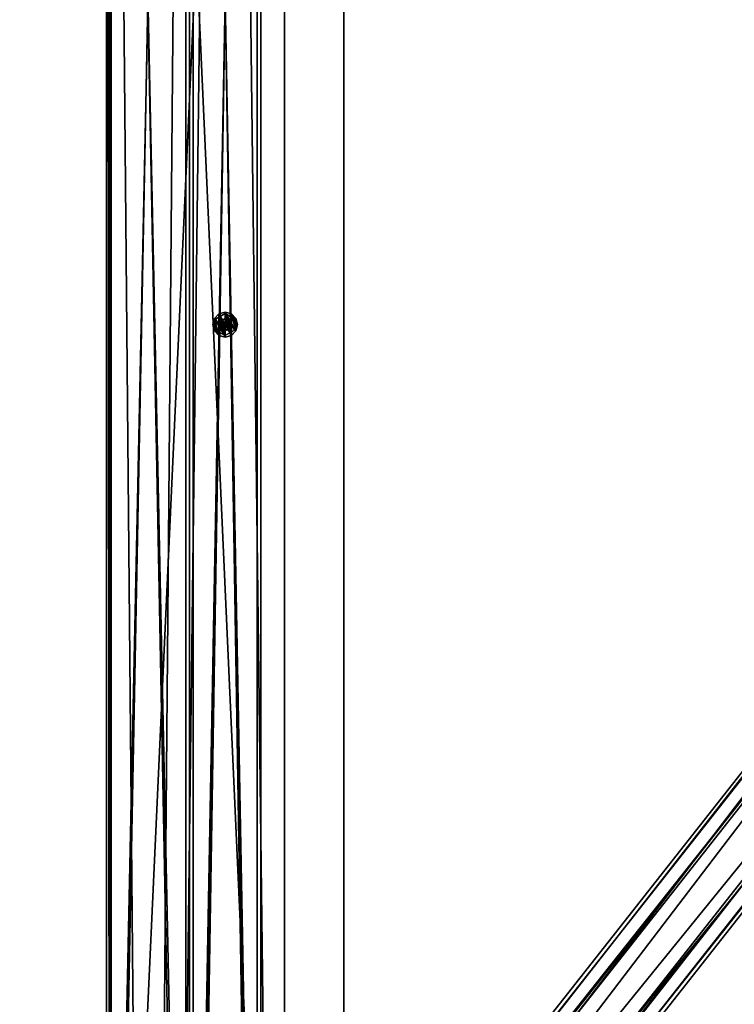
# Model space of a CAD drawing. Header units: millimetres. Extents: x 60485 to 71303, y 100 to 16900.
# Tile 186 of 256: x 62027 to 62629, y 5898 to 6727. Entities that reach past the tile are written whole.
import ezdxf

# ---------------------------------------------------------------- set-up
doc = ezdxf.new("R2010")
doc.units = ezdxf.units.MM
for name, color, linetype in [('1', 7, 'Continuous'), ('13', 7, 'Continuous'), ('3', 7, 'Continuous'), ('4', 7, 'Continuous'), ('95', 7, 'Continuous')]:
    doc.layers.add(name, color=color, linetype=linetype)

msp = doc.modelspace()

# ---------------------------------------------------------------- meshes
at = {"layer": '1', "color": 7}
mesh = msp.add_polyface(dxfattribs=at)
corners = [(62099.99, 300, 2950), (62099.99, 300, 0), (62099.99, 16700, 0), (62099.99, 16700, 2950), (62299.99, 300, 0), (62299.99, 16700, 0), (62299.99, 300, 2950), (62299.99, 16700, 2950)]
mesh.append_faces([[corners[k] for k in face] for face in [(0, 2, 3, 3), (1, 5, 2, 2), (4, 7, 5, 5), (6, 3, 7, 7), (1, 6, 4, 4), (3, 5, 7, 7)]], dxfattribs={"vtx0": -1, "color": 7})
mesh.append_faces([[corners[k] for k in face] for face in [(0, 1, 2, 2), (1, 4, 5, 5), (4, 6, 7, 7), (6, 0, 3, 3), (1, 0, 6, 6), (3, 2, 5, 5)]], dxfattribs={"vtx2": -1, "vtx3": -1, "color": 7})
at = {"layer": '13', "color": 20}
mesh = msp.add_polyface(dxfattribs=at)
corners = [(62199.99, 6464.99, 2967), (62202.49, 6465.66, 2967), (62202.49, 6465.66, 2949), (62199.99, 6464.99, 2949), (62204.32, 6467.49, 2967), (62204.32, 6467.49, 2949), (62204.99, 6469.99, 2949), (62195.66, 6467.49, 2967), (62197.49, 6465.66, 2967), (62197.49, 6465.66, 2949), (62195.66, 6467.49, 2949), (62199.99, 6474.99, 2967), (62197.49, 6474.32, 2967), (62194.99, 6469.99, 2967), (62195.66, 6472.49, 2949), (62197.49, 6474.32, 2949), (62199.99, 6465.02, 2949), (62204.3, 6467.5, 2949), (62204.3, 6467.5, 2884), (62199.99, 6465.02, 2884), (62195.68, 6467.5, 2949), (62195.68, 6467.5, 2884), (62195.68, 6472.48, 2949), (62207.99, 6465.37, 2963.04), (62207.99, 6474.61, 2955), (62207.99, 6465.37, 2955), (62191.99, 6474.61, 2963.04), (62191.99, 6465.37, 2963.04), (62191.99, 6465.37, 2955), (62199.99, 6460.76, 2955), (62199.99, 6479.23, 2963.04), (62199.99, 6460.76, 2963.04), (62191.99, 6474.61, 2955), (62199.99, 6479.23, 2955), (62209.09, 6464.74, 2955), (62210.49, 6469.99, 2953), (62209.09, 6464.74, 2953), (62189.49, 6469.99, 2955), (62190.9, 6464.74, 2955), (62190.9, 6464.74, 2953), (62205.24, 6479.09, 2955), (62205.24, 6460.9, 2955), (62199.99, 6480.49, 2955), (62199.99, 6459.49, 2955), (62194.74, 6479.09, 2955), (62194.74, 6460.9, 2955), (62190.9, 6475.24, 2955), (62194.74, 6460.9, 2953), (62189.49, 6469.99, 2953), (62194.74, 6479.09, 2953), (62199.99, 6459.49, 2953), (62205.24, 6460.9, 2953), (62199.99, 6480.49, 2953)]
mesh.append_faces([[corners[k] for k in face] for face in [(0, 2, 3, 3), (1, 5, 2, 2), (4, 6, 5, 5), (7, 9, 10, 10), (8, 3, 9, 9), (13, 8, 7, 7), (16, 18, 19, 19), (20, 19, 21, 21), (23, 24, 25, 25), (27, 29, 28, 28), (26, 31, 27, 27), (29, 32, 28, 28), (34, 35, 36, 36), (47, 48, 39, 39)]], dxfattribs={"vtx0": -1, "color": 20})
mesh.append_faces([[corners[k] for k in face] for face in [(11, 1, 0, 0), (12, 0, 8, 8), (14, 10, 9, 9), (14, 9, 3, 3), (15, 3, 2, 2), (22, 17, 16, 16), (30, 23, 31, 31), (33, 29, 25, 25), (40, 34, 41, 41), (42, 41, 43, 43), (44, 43, 45, 45), (46, 45, 38, 38), (49, 50, 51, 51), (52, 51, 36, 36)]], dxfattribs={"vtx0": -1, "vtx2": -1, "vtx3": -1, "color": 20})
mesh.append_faces([[corners[k] for k in face] for face in [(0, 1, 2, 2), (1, 4, 5, 5), (7, 8, 9, 9), (8, 0, 3, 3), (16, 17, 18, 18), (20, 16, 19, 19), (26, 27, 28, 28), (37, 38, 39, 39)]], dxfattribs={"vtx2": -1, "vtx3": -1, "color": 20})
mesh = msp.add_polyface(dxfattribs=at)
corners = [(62199.99, 6474.99, 2967), (62197.49, 6474.32, 2967), (62197.49, 6474.32, 2949), (62199.99, 6474.99, 2949), (62195.66, 6472.49, 2967), (62195.66, 6472.49, 2949), (62194.99, 6469.99, 2967), (62194.99, 6469.99, 2949), (62199.99, 6464.99, 2967), (62197.49, 6465.66, 2967), (62199.99, 6464.99, 2949), (62202.49, 6465.66, 2949), (62199.99, 6474.97, 2949), (62195.68, 6472.48, 2949), (62195.68, 6472.48, 2884), (62199.99, 6474.97, 2884), (62195.68, 6467.5, 2884), (62204.3, 6467.5, 2949), (62199.99, 6465.02, 2884), (62199.99, 6479.23, 2963.04), (62191.99, 6474.61, 2963.04), (62191.99, 6474.61, 2955), (62199.99, 6479.23, 2955), (62191.99, 6465.37, 2955), (62199.99, 6460.76, 2963.04), (62199.99, 6460.76, 2955), (62199.99, 6470.57, 2964.04), (62199.49, 6470.28, 2964.04), (62199.49, 6470.28, 2963.04), (62199.99, 6470.57, 2963.04), (62199.99, 6470.49, 2950), (62199.74, 6470.43, 2950), (62199.74, 6470.43, 2949), (62199.99, 6470.49, 2949), (62199.56, 6470.24, 2950), (62199.56, 6470.24, 2949), (62199.99, 6480.49, 2955), (62194.74, 6479.09, 2955), (62194.74, 6479.09, 2953), (62199.99, 6480.49, 2953), (62190.9, 6475.24, 2955), (62190.9, 6475.24, 2953), (62189.49, 6469.99, 2955), (62189.49, 6469.99, 2953), (62199.99, 6459.49, 2955), (62194.74, 6460.9, 2955), (62194.74, 6460.9, 2953), (62199.99, 6459.49, 2953)]
mesh.append_faces([[corners[k] for k in face] for face in [(0, 2, 3, 3), (1, 5, 2, 2), (4, 7, 5, 5), (12, 14, 15, 15), (13, 16, 14, 14), (19, 21, 22, 22), (20, 23, 21, 21), (26, 28, 29, 29), (30, 32, 33, 33), (31, 35, 32, 32), (36, 38, 39, 39), (37, 41, 38, 38), (40, 43, 41, 41)]], dxfattribs={"vtx0": -1, "color": 20})
mesh.append_faces([[corners[k] for k in face] for face in [(0, 8, 1, 1), (1, 9, 4, 4), (5, 10, 2, 2), (2, 11, 3, 3), (12, 17, 13, 13), (14, 18, 15, 15), (19, 24, 20, 20), (21, 25, 22, 22), (36, 44, 37, 37), (37, 45, 40, 40), (43, 46, 41, 41), (41, 47, 38, 38)]], dxfattribs={"vtx0": -1, "vtx1": -1, "color": 20})
mesh.append_faces([[corners[k] for k in face] for face in [(0, 1, 2, 2), (1, 4, 5, 5), (4, 6, 7, 7), (12, 13, 14, 14), (19, 20, 21, 21), (26, 27, 28, 28), (30, 31, 32, 32), (31, 34, 35, 35), (36, 37, 38, 38), (37, 40, 41, 41), (40, 42, 43, 43)]], dxfattribs={"vtx2": -1, "vtx3": -1, "color": 20})
mesh = msp.add_polyface(dxfattribs=at)
corners = [(62194.99, 6469.99, 2967), (62195.66, 6467.49, 2967), (62195.66, 6467.49, 2949), (62194.99, 6469.99, 2949), (62195.66, 6472.49, 2967), (62197.49, 6465.66, 2967), (62195.66, 6472.49, 2949), (62195.68, 6472.48, 2949), (62195.68, 6467.5, 2949), (62195.68, 6467.5, 2884), (62199.99, 6465.02, 2949), (62199.99, 6465.02, 2884), (62195.68, 6472.48, 2884), (62199.49, 6470.28, 2964.04), (62199.49, 6469.7, 2964.04), (62199.49, 6469.7, 2963.04), (62199.49, 6470.28, 2963.04), (62199.99, 6469.42, 2964.04), (62199.99, 6469.42, 2963.04), (62199.99, 6470.57, 2964.04), (62200.49, 6469.7, 2964.04), (62200.49, 6469.7, 2963.04), (62199.99, 6470.57, 2963.04), (62199.56, 6470.24, 2950), (62199.49, 6469.99, 2950), (62199.49, 6469.99, 2949), (62199.56, 6470.24, 2949), (62199.56, 6469.74, 2950), (62199.56, 6469.74, 2949), (62199.74, 6469.56, 2950), (62199.74, 6469.56, 2949), (62199.99, 6469.49, 2950), (62199.99, 6469.49, 2949), (62199.99, 6470.49, 2950), (62199.74, 6470.43, 2950), (62199.74, 6470.43, 2949), (62200.24, 6469.56, 2949), (62199.99, 6470.49, 2949), (62189.49, 6469.99, 2955), (62190.9, 6464.74, 2953), (62189.49, 6469.99, 2953), (62190.9, 6475.24, 2955), (62190.9, 6464.74, 2955)]
mesh.append_faces([[corners[k] for k in face] for face in [(0, 2, 3, 3), (2, 6, 3, 3), (7, 10, 8, 8), (11, 12, 9, 9), (13, 15, 16, 16), (14, 18, 15, 15), (13, 17, 14, 14), (18, 16, 15, 15), (23, 25, 26, 26), (24, 28, 25, 25), (27, 30, 28, 28), (29, 32, 30, 30), (23, 27, 24, 24), (30, 25, 28, 28), (38, 39, 40, 40), (41, 42, 38, 38)]], dxfattribs={"vtx0": -1, "color": 20})
mesh.append_faces([[corners[k] for k in face] for face in [(4, 5, 0, 0), (19, 20, 13, 13), (16, 21, 22, 22), (33, 31, 34, 34), (34, 29, 23, 23), (25, 30, 26, 26), (26, 32, 35, 35), (35, 36, 37, 37)]], dxfattribs={"vtx0": -1, "vtx1": -1, "color": 20})
mesh.append_faces([[corners[k] for k in face] for face in [(13, 20, 17, 17), (34, 31, 29, 29), (23, 29, 27, 27), (26, 30, 32, 32)]], dxfattribs={"vtx0": -1, "vtx2": -1, "vtx3": -1, "color": 20})
mesh.append_faces([[corners[k] for k in face] for face in [(0, 1, 2, 2), (7, 8, 9, 9), (13, 14, 15, 15), (14, 17, 18, 18), (23, 24, 25, 25), (24, 27, 28, 28), (27, 29, 30, 30), (29, 31, 32, 32)]], dxfattribs={"vtx2": -1, "vtx3": -1, "color": 20})
mesh = msp.add_polyface(dxfattribs=at)
corners = [(62202.49, 5874.32, 2967), (62199.99, 5874.99, 2967), (62199.99, 5874.99, 2949), (62202.49, 5874.32, 2949), (62197.49, 5874.32, 2967), (62197.49, 5874.32, 2949), (62204.3, 5872.48, 2949), (62199.99, 5874.97, 2949), (62199.99, 5874.97, 2884), (62195.68, 5872.48, 2884), (62207.99, 5874.61, 2963.04), (62199.99, 5879.23, 2963.04), (62199.99, 5879.23, 2955), (62207.99, 5874.61, 2955), (62191.99, 5874.61, 2963.04), (62191.99, 5874.61, 2955), (62209.09, 5875.24, 2955), (62205.24, 5879.09, 2955), (62205.24, 5879.09, 2953), (62209.09, 5875.24, 2953), (62199.99, 5880.49, 2955), (62199.99, 5880.49, 2953), (62194.74, 5879.09, 2955), (62194.74, 5879.09, 2953), (62190.9, 5875.24, 2955), (62190.9, 5875.24, 2953), (62209.09, 5864.74, 2955), (62205.24, 5860.9, 2955), (62199.99, 5859.49, 2955), (62205.24, 5860.9, 2953), (62210.49, 5869.99, 2953), (62199.99, 6460.76, 2963.04), (62207.99, 6465.37, 2963.04), (62207.99, 6465.37, 2955), (62199.99, 6460.76, 2955), (62191.99, 6465.37, 2963.04), (62199.99, 6459.49, 2955), (62205.24, 6460.9, 2955), (62205.24, 6460.9, 2953), (62199.99, 6459.49, 2953), (62209.09, 6464.74, 2955), (62209.09, 6464.74, 2953), (62190.9, 6464.74, 2955), (62194.74, 6460.9, 2955), (62194.74, 6460.9, 2953), (62190.9, 6464.74, 2953), (62190.9, 6475.24, 2953)]
mesh.append_faces([[corners[k] for k in face] for face in [(0, 2, 3, 3), (1, 5, 2, 2), (7, 9, 8, 8), (10, 12, 13, 13), (11, 15, 12, 12), (16, 18, 19, 19), (17, 21, 18, 18), (20, 23, 21, 21), (22, 25, 23, 23), (18, 30, 19, 19), (31, 33, 34, 34), (36, 38, 39, 39), (37, 41, 38, 38), (42, 44, 45, 45), (43, 39, 44, 44)]], dxfattribs={"vtx0": -1, "color": 20})
mesh.append_faces([[corners[k] for k in face] for face in [(16, 26, 17, 17), (17, 27, 20, 20), (20, 28, 22, 22), (23, 29, 21, 21), (21, 29, 18, 18)]], dxfattribs={"vtx0": -1, "vtx1": -1, "color": 20})
mesh.append_faces([[corners[k] for k in face] for face in [(46, 44, 39, 39)]], dxfattribs={"vtx0": -1, "vtx2": -1, "vtx3": -1, "color": 20})
mesh.append_faces([[corners[k] for k in face] for face in [(0, 1, 2, 2), (1, 4, 5, 5), (6, 7, 8, 8), (10, 11, 12, 12), (11, 14, 15, 15), (16, 17, 18, 18), (17, 20, 21, 21), (20, 22, 23, 23), (22, 24, 25, 25), (31, 32, 33, 33), (35, 31, 34, 34), (36, 37, 38, 38), (37, 40, 41, 41), (42, 43, 44, 44), (43, 36, 39, 39)]], dxfattribs={"vtx2": -1, "vtx3": -1, "color": 20})
mesh = msp.add_polyface(dxfattribs=at)
corners = [(62204.99, 6469.99, 2967), (62204.32, 6472.49, 2967), (62204.32, 6472.49, 2949), (62204.99, 6469.99, 2949), (62202.49, 6474.32, 2967), (62202.49, 6474.32, 2949), (62199.99, 6474.99, 2967), (62199.99, 6474.99, 2949), (62204.32, 6467.49, 2967), (62202.49, 6465.66, 2967), (62204.32, 6467.49, 2949), (62204.3, 6467.5, 2949), (62204.3, 6472.48, 2949), (62204.3, 6472.48, 2884), (62199.99, 6474.97, 2949), (62199.99, 6474.97, 2884), (62204.3, 6467.5, 2884), (62207.99, 6465.37, 2963.04), (62207.99, 6474.61, 2963.04), (62207.99, 6474.61, 2955), (62199.99, 6479.23, 2963.04), (62199.99, 6479.23, 2955), (62207.99, 6465.37, 2955), (62200.49, 6470.28, 2964.04), (62199.99, 6470.57, 2964.04), (62199.99, 6470.57, 2963.04), (62200.24, 6470.43, 2950), (62199.99, 6470.49, 2950), (62199.99, 6470.49, 2949), (62200.24, 6470.43, 2949), (62210.49, 6469.99, 2955), (62209.09, 6475.24, 2955), (62209.09, 6475.24, 2953), (62210.49, 6469.99, 2953), (62205.24, 6479.09, 2955), (62205.24, 6479.09, 2953), (62199.99, 6480.49, 2955), (62199.99, 6480.49, 2953), (62209.09, 6464.74, 2955), (62205.24, 6460.9, 2955), (62194.74, 6479.09, 2953), (62205.24, 6460.9, 2953), (62209.09, 6464.74, 2953)]
mesh.append_faces([[corners[k] for k in face] for face in [(0, 2, 3, 3), (1, 5, 2, 2), (4, 7, 5, 5), (5, 3, 2, 2), (12, 15, 13, 13), (11, 14, 12, 12), (15, 16, 13, 13), (18, 21, 19, 19), (17, 20, 18, 18), (21, 22, 19, 19), (26, 28, 29, 29), (30, 32, 33, 33), (31, 35, 32, 32), (34, 37, 35, 35), (35, 33, 32, 32)]], dxfattribs={"vtx0": -1, "color": 20})
mesh.append_faces([[corners[k] for k in face] for face in [(1, 8, 4, 4), (4, 9, 6, 6), (7, 10, 5, 5), (31, 38, 34, 34), (34, 39, 36, 36), (40, 41, 37, 37), (37, 42, 35, 35)]], dxfattribs={"vtx0": -1, "vtx1": -1, "color": 20})
mesh.append_faces([[corners[k] for k in face] for face in [(5, 10, 3, 3), (35, 42, 33, 33)]], dxfattribs={"vtx0": -1, "vtx2": -1, "vtx3": -1, "color": 20})
mesh.append_faces([[corners[k] for k in face] for face in [(0, 1, 2, 2), (1, 4, 5, 5), (4, 6, 7, 7), (11, 12, 13, 13), (12, 14, 15, 15), (17, 18, 19, 19), (18, 20, 21, 21), (23, 24, 25, 25), (26, 27, 28, 28), (30, 31, 32, 32), (31, 34, 35, 35), (34, 36, 37, 37)]], dxfattribs={"vtx2": -1, "vtx3": -1, "color": 20})
mesh = msp.add_polyface(dxfattribs=at)
corners = [(62204.32, 6467.49, 2967), (62204.99, 6469.99, 2967), (62204.99, 6469.99, 2949), (62204.32, 6472.49, 2967), (62202.49, 6474.32, 2967), (62202.49, 6465.66, 2967), (62199.99, 6474.99, 2949), (62202.49, 6465.66, 2949), (62204.32, 6467.49, 2949), (62204.3, 6467.5, 2949), (62204.3, 6472.48, 2884), (62204.3, 6467.5, 2884), (62199.99, 6474.97, 2884), (62199.99, 6465.02, 2884), (62199.99, 6469.42, 2964.04), (62200.49, 6469.7, 2964.04), (62200.49, 6469.7, 2963.04), (62199.99, 6469.42, 2963.04), (62200.49, 6470.28, 2964.04), (62200.49, 6470.28, 2963.04), (62199.99, 6470.57, 2963.04), (62199.99, 6470.57, 2964.04), (62199.49, 6470.28, 2963.04), (62199.99, 6469.49, 2950), (62200.24, 6469.56, 2950), (62200.24, 6469.56, 2949), (62199.99, 6469.49, 2949), (62200.42, 6469.74, 2950), (62200.42, 6469.74, 2949), (62200.49, 6469.99, 2950), (62200.49, 6469.99, 2949), (62200.42, 6470.24, 2950), (62200.42, 6470.24, 2949), (62200.24, 6470.43, 2950), (62200.24, 6470.43, 2949), (62199.99, 6470.49, 2950), (62199.74, 6470.43, 2949), (62199.99, 6470.49, 2949), (62209.09, 6464.74, 2955), (62210.49, 6469.99, 2955), (62210.49, 6469.99, 2953), (62209.09, 6475.24, 2955)]
mesh.append_faces([[corners[k] for k in face] for face in [(0, 3, 1, 1), (9, 10, 11, 11), (14, 16, 17, 17), (15, 19, 16, 16), (18, 20, 19, 19), (15, 21, 18, 18), (20, 16, 19, 19), (23, 25, 26, 26), (24, 28, 25, 25), (27, 30, 28, 28), (29, 32, 30, 30), (31, 34, 32, 32), (27, 31, 29, 29), (34, 30, 32, 32), (38, 41, 39, 39)]], dxfattribs={"vtx0": -1, "color": 20})
mesh.append_faces([[corners[k] for k in face] for face in [(31, 27, 33, 33), (33, 24, 35, 35), (37, 28, 34, 34)]], dxfattribs={"vtx0": -1, "vtx1": -1, "color": 20})
mesh.append_faces([[corners[k] for k in face] for face in [(4, 0, 5, 5), (6, 7, 8, 8), (12, 13, 11, 11), (22, 17, 16, 16), (33, 27, 24, 24), (35, 24, 23, 23), (36, 26, 25, 25), (37, 25, 28, 28), (34, 28, 30, 30)]], dxfattribs={"vtx0": -1, "vtx2": -1, "vtx3": -1, "color": 20})
mesh.append_faces([[corners[k] for k in face] for face in [(0, 1, 2, 2), (14, 15, 16, 16), (15, 18, 19, 19), (23, 24, 25, 25), (24, 27, 28, 28), (27, 29, 30, 30), (29, 31, 32, 32), (31, 33, 34, 34), (38, 39, 40, 40)]], dxfattribs={"vtx2": -1, "vtx3": -1, "color": 20})
at = {"layer": '3', "color": 91}
mesh = msp.add_polyface(dxfattribs=at)
corners = [(63089.44, 6665.43, 4927.88), (63132.59, 6634.38, 4918.39), (60710.56, 3556.21, 3977.3), (60667.41, 3587.26, 3986.79), (63132.59, 6612.74, 4989.16), (60710.56, 3534.57, 4048.06), (63089.44, 6643.79, 4998.65), (60667.41, 3565.62, 4057.56), (63087.04, 6668.03, 4925.54), (63087.04, 6644.64, 5002.05), (60665.02, 3566.47, 4060.95), (60665.02, 3589.86, 3984.45), (63134.98, 6610.14, 4991.5), (60712.96, 3531.97, 4050.4), (63134.98, 6633.53, 4914.99), (60712.96, 3555.36, 3973.9)]
mesh.append_faces([[corners[k] for k in face] for face in [(0, 2, 3, 3), (1, 5, 2, 2), (4, 7, 5, 5), (6, 3, 7, 7), (8, 10, 11, 11), (9, 13, 10, 10), (12, 15, 13, 13), (14, 11, 15, 15)]], dxfattribs={"vtx0": -1, "color": 91})
mesh.append_faces([[corners[k] for k in face] for face in [(6, 8, 0, 0), (12, 4, 14, 14), (14, 0, 8, 8), (11, 3, 15, 15), (3, 10, 7, 7), (7, 10, 5, 5), (15, 2, 13, 13), (2, 15, 3, 3), (13, 5, 10, 10)]], dxfattribs={"vtx0": -1, "vtx1": -1, "color": 91})
mesh.append_faces([[corners[k] for k in face] for face in [(9, 6, 4, 4), (6, 9, 8, 8), (4, 12, 9, 9), (14, 4, 1, 1), (14, 1, 0, 0), (3, 11, 10, 10), (13, 2, 5, 5)]], dxfattribs={"vtx0": -1, "vtx2": -1, "vtx3": -1, "color": 91})
mesh.append_faces([[corners[k] for k in face] for face in [(0, 1, 2, 2), (1, 4, 5, 5), (4, 6, 7, 7), (6, 0, 3, 3), (8, 9, 10, 10), (9, 12, 13, 13), (12, 14, 15, 15), (14, 8, 11, 11)]], dxfattribs={"vtx2": -1, "vtx3": -1, "color": 91})
at = {"layer": '4', "color": 171}
mesh = msp.add_polyface(dxfattribs=at)
corners = [(62172.99, 8407, 5454.06), (62172.99, 8373, 5408.11), (62172.99, 5117, 4412.65), (62172.99, 5083, 4437.81), (62226.99, 8373, 5408.11), (62226.99, 5117, 4412.65), (62226.99, 8407, 5454.06), (62226.99, 5083, 4437.81), (62169.99, 8410, 5458.11), (62229.99, 8410, 5458.11), (62229.99, 5080, 4440.03), (62169.99, 5080, 4440.03), (62229.99, 8370, 5404.06), (62229.99, 5120, 4410.43), (62169.99, 8370, 5404.06), (62169.99, 5120, 4410.43)]
mesh.append_faces([[corners[k] for k in face] for face in [(0, 2, 3, 3), (1, 5, 2, 2), (4, 7, 5, 5), (6, 3, 7, 7), (8, 10, 11, 11), (9, 13, 10, 10), (12, 15, 13, 13), (14, 11, 15, 15)]], dxfattribs={"vtx0": -1, "color": 171})
mesh.append_faces([[corners[k] for k in face] for face in [(9, 6, 12, 12), (6, 8, 0, 0), (0, 8, 1, 1), (12, 4, 14, 14), (4, 12, 6, 6), (14, 1, 8, 8), (11, 3, 15, 15), (3, 10, 7, 7), (7, 10, 5, 5), (15, 2, 13, 13), (2, 15, 3, 3), (13, 5, 10, 10)]], dxfattribs={"vtx0": -1, "vtx1": -1, "color": 171})
mesh.append_faces([[corners[k] for k in face] for face in [(6, 9, 8, 8), (14, 4, 1, 1), (3, 11, 10, 10), (13, 2, 5, 5)]], dxfattribs={"vtx0": -1, "vtx2": -1, "vtx3": -1, "color": 171})
mesh.append_faces([[corners[k] for k in face] for face in [(0, 1, 2, 2), (1, 4, 5, 5), (4, 6, 7, 7), (6, 0, 3, 3), (8, 9, 10, 10), (9, 12, 13, 13), (12, 14, 15, 15), (14, 8, 11, 11)]], dxfattribs={"vtx2": -1, "vtx3": -1, "color": 171})
mesh = msp.add_polyface(dxfattribs=at)
corners = [(62172.99, 8373, 3067.03), (62172.99, 8407, 3033.03), (62172.99, 5083, 3033.03), (62172.99, 5117, 3067.03), (62226.99, 8407, 3033.03), (62226.99, 5083, 3033.03), (62226.99, 8373, 3067.03), (62226.99, 5117, 3067.03), (62169.99, 8370, 3070.03), (62229.99, 8370, 3070.03), (62229.99, 5120, 3070.03), (62169.99, 5120, 3070.03), (62229.99, 8410, 3030.03), (62229.99, 5080, 3030.03), (62169.99, 8410, 3030.03), (62169.99, 5080, 3030.03)]
mesh.append_faces([[corners[k] for k in face] for face in [(0, 2, 3, 3), (1, 5, 2, 2), (4, 7, 5, 5), (6, 3, 7, 7), (8, 10, 11, 11), (9, 13, 10, 10), (12, 15, 13, 13), (14, 11, 15, 15)]], dxfattribs={"vtx0": -1, "color": 171})
mesh.append_faces([[corners[k] for k in face] for face in [(9, 6, 12, 12), (6, 8, 0, 0), (0, 8, 1, 1), (12, 4, 14, 14), (4, 12, 6, 6), (14, 1, 8, 8), (11, 3, 15, 15), (3, 10, 7, 7), (7, 10, 5, 5), (15, 2, 13, 13), (2, 15, 3, 3), (13, 5, 10, 10)]], dxfattribs={"vtx0": -1, "vtx1": -1, "color": 171})
mesh.append_faces([[corners[k] for k in face] for face in [(6, 9, 8, 8), (14, 4, 1, 1), (3, 11, 10, 10), (13, 2, 5, 5)]], dxfattribs={"vtx0": -1, "vtx2": -1, "vtx3": -1, "color": 171})
mesh.append_faces([[corners[k] for k in face] for face in [(0, 1, 2, 2), (1, 4, 5, 5), (4, 6, 7, 7), (6, 0, 3, 3), (8, 9, 10, 10), (9, 12, 13, 13), (12, 14, 15, 15), (14, 8, 11, 11)]], dxfattribs={"vtx2": -1, "vtx3": -1, "color": 171})
at = {"layer": '95', "color": 133}
mesh = msp.add_polyface(dxfattribs=at)
corners = [(62102.98, 5080, 4218.19), (62102.98, 5080, 4282.19), (62102.98, 8405, 4282.19), (62102.98, 8405, 4218.19), (62166.98, 5080, 4282.19), (62166.98, 8405, 4282.19), (62166.98, 5080, 4218.19), (62166.98, 8405, 4218.19), (62099.98, 5080, 4215.19), (62169.98, 5080, 4215.19), (62169.98, 8405, 4215.19), (62099.98, 8405, 4215.19), (62169.98, 5080, 4285.19), (62169.98, 8405, 4285.19), (62099.98, 5080, 4285.19), (62099.98, 8405, 4285.19)]
mesh.append_faces([[corners[k] for k in face] for face in [(0, 2, 3, 3), (1, 5, 2, 2), (4, 7, 5, 5), (6, 3, 7, 7), (8, 10, 11, 11), (9, 13, 10, 10), (12, 15, 13, 13), (14, 11, 15, 15)]], dxfattribs={"vtx0": -1, "color": 133})
mesh.append_faces([[corners[k] for k in face] for face in [(9, 6, 12, 12), (6, 8, 0, 0), (0, 8, 1, 1), (12, 4, 14, 14), (4, 12, 6, 6), (14, 1, 8, 8), (11, 3, 15, 15), (3, 10, 7, 7), (7, 10, 5, 5), (15, 2, 13, 13), (2, 15, 3, 3), (13, 5, 10, 10)]], dxfattribs={"vtx0": -1, "vtx1": -1, "color": 133})
mesh.append_faces([[corners[k] for k in face] for face in [(6, 9, 8, 8), (14, 4, 1, 1), (3, 11, 10, 10), (13, 2, 5, 5)]], dxfattribs={"vtx0": -1, "vtx2": -1, "vtx3": -1, "color": 133})
mesh.append_faces([[corners[k] for k in face] for face in [(0, 1, 2, 2), (1, 4, 5, 5), (4, 6, 7, 7), (6, 0, 3, 3), (8, 9, 10, 10), (9, 12, 13, 13), (12, 14, 15, 15), (14, 8, 11, 11)]], dxfattribs={"vtx2": -1, "vtx3": -1, "color": 133})
mesh = msp.add_polyface(dxfattribs=at)
corners = [(62099.99, 8400, 2950), (62099.99, 8400, 3000), (62099.99, 5139.99, 3000), (62099.99, 5139.99, 2950), (62102.99, 8400, 3000), (62102.99, 5139.99, 3000), (62102.99, 8400, 2953), (62102.99, 5139.99, 2953), (62249.99, 8400, 2953), (62249.99, 5139.99, 2953), (62249.99, 8400, 2950), (62249.99, 5139.99, 2950)]
mesh.append_faces([[corners[k] for k in face] for face in [(0, 2, 3, 3), (1, 5, 2, 2), (4, 7, 5, 5), (6, 9, 7, 7), (8, 11, 9, 9), (10, 3, 11, 11), (0, 4, 1, 1), (8, 0, 10, 10), (7, 2, 5, 5)]], dxfattribs={"vtx0": -1, "color": 133})
mesh.append_faces([[corners[k] for k in face] for face in [(4, 0, 6, 6), (6, 0, 8, 8), (3, 7, 11, 11)]], dxfattribs={"vtx0": -1, "vtx1": -1, "color": 133})
mesh.append_faces([[corners[k] for k in face] for face in [(7, 3, 2, 2)]], dxfattribs={"vtx0": -1, "vtx2": -1, "vtx3": -1, "color": 133})
mesh.append_faces([[corners[k] for k in face] for face in [(9, 11, 7, 7)]], dxfattribs={"vtx1": -1, "color": 133})
mesh.append_faces([[corners[k] for k in face] for face in [(0, 1, 2, 2), (1, 4, 5, 5), (4, 6, 7, 7), (6, 8, 9, 9), (8, 10, 11, 11), (10, 0, 3, 3)]], dxfattribs={"vtx2": -1, "vtx3": -1, "color": 133})
mesh = msp.add_polyface(dxfattribs=at)
corners = [(62099.99, 8339.48, 5436.56), (62169.99, 8339.48, 5436.56), (62169.99, 689.04, 3097.58), (62099.99, 689.04, 3097.58), (62169.99, 8340.65, 5432.73), (62169.99, 690.21, 3093.76), (62103.99, 8340.65, 5432.73), (62103.99, 690.21, 3093.76), (62103.99, 8359.95, 5369.61), (62103.99, 709.51, 3030.64), (62099.99, 8359.95, 5369.61), (62099.99, 709.51, 3030.64)]
mesh.append_faces([[corners[k] for k in face] for face in [(0, 2, 3, 3), (1, 5, 2, 2), (4, 7, 5, 5), (6, 9, 7, 7), (8, 11, 9, 9), (10, 3, 11, 11), (0, 4, 1, 1), (8, 0, 10, 10), (7, 2, 5, 5)]], dxfattribs={"vtx0": -1, "color": 133})
mesh.append_faces([[corners[k] for k in face] for face in [(4, 0, 6, 6), (6, 0, 8, 8), (3, 7, 11, 11)]], dxfattribs={"vtx0": -1, "vtx1": -1, "color": 133})
mesh.append_faces([[corners[k] for k in face] for face in [(7, 3, 2, 2)]], dxfattribs={"vtx0": -1, "vtx2": -1, "vtx3": -1, "color": 133})
mesh.append_faces([[corners[k] for k in face] for face in [(9, 11, 7, 7)]], dxfattribs={"vtx1": -1, "color": 133})
mesh.append_faces([[corners[k] for k in face] for face in [(0, 1, 2, 2), (1, 4, 5, 5), (4, 6, 7, 7), (6, 8, 9, 9), (8, 10, 11, 11), (10, 0, 3, 3)]], dxfattribs={"vtx2": -1, "vtx3": -1, "color": 133})

doc.saveas('drawing.dxf')
